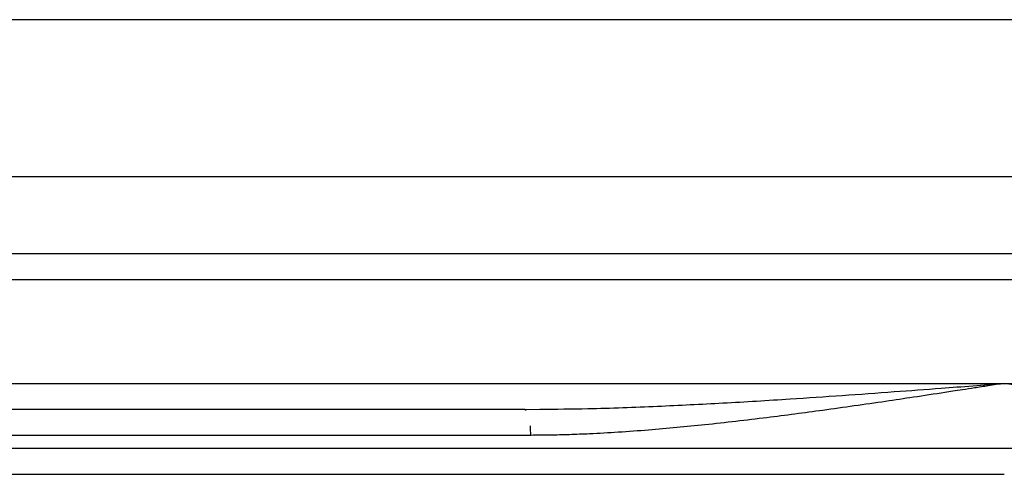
# Model space of a CAD drawing. Header units: millimetres. Extents: x 3 to 2091, y -59 to 1557.
# Tile 42 of 71: x 841 to 917, y 1245 to 1280. Entities that reach past the tile are written whole.
import ezdxf

# ---------------------------------------------------------------- set-up
doc = ezdxf.new("R2010")
doc.units = ezdxf.units.MM

msp = doc.modelspace()

# ---------------------------------------------------------------- linework, layer by layer
at = {"color": 7, "linetype": 'Continuous', "lineweight": 25}
for p, q in [((1026.559, 1279.656), (806.559, 1279.656)), ((835.755, 1261.656), (997.364, 1261.656)), ((835.755, 1259.656), (997.364, 1259.656)), ((835.755, 1251.656), (916.559, 1251.656)), ((916.559, 1251.656), (997.364, 1251.656)), ((879.681, 1249.656), (835.755, 1249.656)), ((879.681, 1249.656), (880.809, 1249.671)), ((879.681, 1249.656), (879.757, 1249.585)), ((880.11, 1247.656), (830.811, 1247.656))]:
    msp.add_line(p, q, dxfattribs=at)
at = {"color": 8, "linetype": 'Continuous', "lineweight": 25}
for p, q in [((803.325, 1267.586), (915.602, 1267.586)), ((915.602, 1267.586), (1029.793, 1267.586)), ((1086.559, 1246.656), (746.559, 1246.656))]:
    msp.add_line(p, q, dxfattribs=at)
at = {"color": 7, "linetype": 'Continuous', "lineweight": 25}
for points, knots in [([(916.559, 1251.656), (916.149, 1251.593), (915.381, 1251.475), (914.309, 1251.309), (913.395, 1251.169), (912.64, 1251.053), (911.382, 1250.86), (909.66, 1250.599), (906.527, 1250.132), (902.767, 1249.595), (898.13, 1248.983), (893.659, 1248.464), (889.843, 1248.104), (886.885, 1247.888), (884.853, 1247.773), (883.097, 1247.704), (881.588, 1247.665), (880.598, 1247.659), (880.11, 1247.656)], [0, 0, 0, 0, 0.033669, 0.063004, 0.088005, 0.108672, 0.125005, 0.19127, 0.25001, 0.382229, 0.5, 0.630985, 0.749992, 0.814241, 0.874996, 0.917829, 0.959494, 1, 1, 1, 1]), ([(953.008, 1247.656), (952.718, 1247.657), (952.131, 1247.659), (951.242, 1247.673), (950.337, 1247.696), (949.415, 1247.727), (948.061, 1247.784), (946.234, 1247.888), (943.277, 1248.104), (939.46, 1248.464), (934.988, 1248.983), (930.351, 1249.595), (926.591, 1250.132), (923.458, 1250.599), (921.336, 1250.921), (919.006, 1251.279), (917.482, 1251.514), (916.559, 1251.656)], [0, 0, 0, 0, 0.024138, 0.048705, 0.073703, 0.099135, 0.125002, 0.185685, 0.250007, 0.368953, 0.5, 0.617787, 0.749989, 0.808749, 0.874995, 0.924225, 1, 1, 1, 1]), ([(916.559, 1251.656), (917.129, 1251.613), (918.226, 1251.529), (919.806, 1251.409), (921.257, 1251.299), (922.576, 1251.2), (923.766, 1251.111), (924.825, 1251.033), (927.133, 1250.865), (930.52, 1250.625), (935.224, 1250.318), (939.731, 1250.06), (943.648, 1249.878), (946.733, 1249.767), (949.108, 1249.703), (951.326, 1249.664), (952.751, 1249.659), (953.437, 1249.656)], [0, 0, 0, 0, 0.046347, 0.089167, 0.128458, 0.164222, 0.196458, 0.225166, 0.250346, 0.384022, 0.50059, 0.632786, 0.750583, 0.819345, 0.883834, 0.944052, 1, 1, 1, 1]), ([(748.559, 1244.656), (748.559, 1244.656), (766.26, 1244.656), (829.27, 1244.656), (872.004, 1244.656), (916.559, 1244.656)], [0, 0, 0, 0, 0.5, 0.5, 1, 1, 1, 1])]:
    msp.add_open_spline(points, degree=3, knots=knots, dxfattribs=at)
at = {"color": 8, "linetype": 'Continuous', "lineweight": 25}
msp.add_open_spline([(880.809, 1249.671), (882.044, 1249.682), (885.059, 1249.708), (889.76, 1249.886), (894.947, 1250.142), (899.691, 1250.432), (904.085, 1250.729), (907.962, 1251.008), (912.118, 1251.317), (914.941, 1251.533), (916.559, 1251.656)], degree=3, knots=[0, 0, 0, 0, 0.103793, 0.253523, 0.394649, 0.539144, 0.651499, 0.763264, 0.864276, 1, 1, 1, 1], dxfattribs=at)
msp.add_open_spline([(880.11, 1247.656), (880.11, 1247.892), (880.101, 1248.146), (880.08, 1248.392)], degree=3, dxfattribs=at)

doc.saveas('drawing.dxf')
